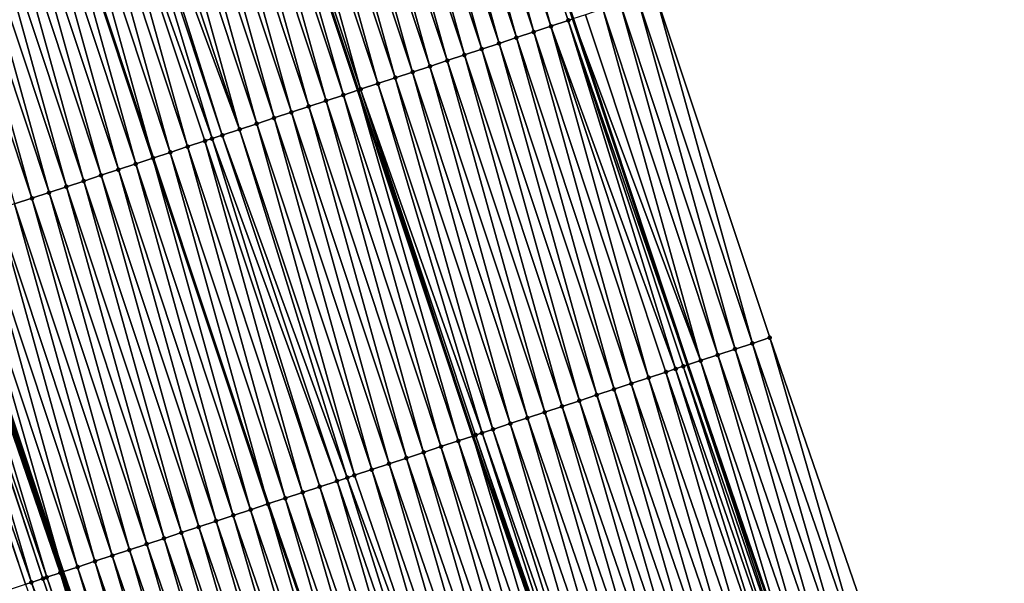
# Model space of a CAD drawing. Header units: feet. Extents: x 2010743 to 2022806, y 818705 to 837694.
# Tile 236 of 256: x 2011789 to 2011843, y 826442 to 826473. Entities that reach past the tile are written whole.
import ezdxf

# ---------------------------------------------------------------- set-up
doc = ezdxf.new("R2010")
doc.units = ezdxf.units.FT
doc.header["$MEASUREMENT"] = 0
for name, color, linetype, lineweight in [('EP_Travel Lane', 172, 'Continuous', 53), ('Road Shots', 141, 'Continuous', 100), ('STRIPING', 60, 'Continuous', 53)]:
    doc.layers.add(name, color=color, linetype=linetype, lineweight=lineweight)
doc.layers.add('I-77-MM17-21_NB-Surface-Border', color=7, linetype='Continuous')
doc.layers.add('I-77-MM17-21_NB-Surface-TIN', color=7, linetype='Continuous')

msp = doc.modelspace()

# ---------------------------------------------------------------- linework, layer by layer
at = {"layer": 'EP_Travel Lane'}
for points in [[(2011800.877, 826529.994, 312.9), (2011806.996, 826511.235, 313.133), (2011813.281, 826492.25, 313.391), (2011819.566, 826473.265, 313.646), (2011825.852, 826454.28, 313.889), (2011832.194, 826435.739, 314.116), (2011838.799, 826416.863, 314.396), (2011844.162, 826401.538, 314.592), (2011850.767, 826382.663, 314.88), (2011857.387, 826364.142, 315.112), (2011864.282, 826345.369, 315.372), (2011871.176, 826326.597, 315.65), (2011878.071, 826307.826, 315.958), (2011885.005, 826289.307, 316.143), (2011892.181, 826270.641, 316.401), (2011899.357, 826251.974, 316.637), (2011906.533, 826233.307, 316.883), (2011913.679, 826214.958, 317.135), (2011921.055, 826196.37, 317.396), (2011928.432, 826177.781, 317.636), (2011935.809, 826159.193, 317.888), (2011943.189, 826141.068, 318.107), (2011950.923, 826122.625, 318.318), (2011958.657, 826104.183, 318.559)], [(2011766.41, 826519.02, 314.294), (2011772.674, 826499.854, 314.526), (2011778.978, 826480.875, 314.778), (2011785.282, 826461.897, 315.061), (2011791.586, 826442.918, 315.32), (2011798.18, 826423.773, 315.574), (2011804.826, 826404.911, 315.802), (2011810.221, 826389.598, 315.995), (2011816.866, 826370.736, 316.245), (2011823.701, 826351.722, 316.524), (2011830.629, 826332.962, 316.798), (2011837.556, 826314.202, 317.079), (2011844.484, 826295.442, 317.341), (2011851.542, 826276.58, 317.592), (2011858.658, 826257.89, 317.847), (2011865.774, 826239.201, 318.109), (2011872.89, 826220.511, 318.365), (2011880.19, 826201.687, 318.609), (2011887.567, 826183.099, 318.85), (2011894.944, 826164.51, 319.088), (2011902.32, 826145.922, 319.332), (2011909.953, 826127.149, 319.59), (2011917.687, 826108.707, 319.818)]]:
    msp.add_polyline3d(points, dxfattribs=at)
at = {"layer": 'I-77-MM17-21_NB-Surface-Border', "color": 3, "linetype": 'Continuous', "lineweight": -3}
msp.add_polyline3d([(2011804.385, 826531.111, 312.78), (2011810.502, 826512.398, 313.002), (2011817.755, 826493.734, 313.232), (2011824.06, 826474.755, 313.477), (2011830.364, 826455.776, 313.746), (2011836.716, 826437.33, 313.952), (2011843.362, 826418.468, 314.19), (2011848.758, 826403.155, 314.425), (2011856.347, 826384.625, 314.633), (2011862.033, 826365.854, 314.911), (2011868.961, 826347.094, 315.131), (2011874.012, 826327.642, 315.499), (2011882.816, 826309.574, 315.655), (2011889.729, 826291.103, 315.846), (2011896.849, 826272.414, 316.034), (2011904.902, 826254.081, 316.263), (2011912.956, 826235.749, 316.529), (2011920.04, 826217.478, 316.814), (2011927.417, 826198.89, 317.094), (2011934.794, 826180.303, 317.371), (2011941.241, 826161.346, 317.631), (2011947.65, 826142.936, 317.876), (2011954.461, 826124.107, 318.137), (2011963.118, 826106.05, 318.326)], dxfattribs=at)
at = {"layer": 'I-77-MM17-21_NB-Surface-TIN', "color": 128, "linetype": 'Continuous', "lineweight": -3}
for points in [[(2011817.415, 826472.552, 313.736), (2011812.061, 826491.845, 313.432), (2011811.111, 826491.53, 313.469)], [(2011818.365, 826472.866, 313.695), (2011813.01, 826492.16, 313.394), (2011812.061, 826491.845, 313.432)], [(2011817.415, 826472.552, 313.736), (2011818.365, 826472.866, 313.695), (2011812.061, 826491.845, 313.432)], [(2011819.314, 826473.181, 313.65), (2011819.566, 826473.265, 313.646), (2011813.01, 826492.16, 313.394)], [(2011818.365, 826472.866, 313.695), (2011819.314, 826473.181, 313.65), (2011813.01, 826492.16, 313.394)], [(2011815.517, 826471.922, 313.812), (2011810.162, 826491.216, 313.507), (2011809.213, 826490.901, 313.545)], [(2011816.466, 826472.237, 313.776), (2011811.111, 826491.53, 313.469), (2011810.162, 826491.216, 313.507)], [(2011815.517, 826471.922, 313.812), (2011816.466, 826472.237, 313.776), (2011810.162, 826491.216, 313.507)], [(2011816.466, 826472.237, 313.776), (2011817.415, 826472.552, 313.736), (2011811.111, 826491.53, 313.469)], [(2011814.568, 826471.607, 313.85), (2011809.213, 826490.901, 313.545), (2011808.264, 826490.586, 313.581)], [(2011814.568, 826471.607, 313.85), (2011815.517, 826471.922, 313.812), (2011809.213, 826490.901, 313.545)], [(2011812.67, 826470.978, 313.927), (2011807.315, 826490.271, 313.618), (2011806.366, 826489.956, 313.652)], [(2011813.619, 826471.293, 313.887), (2011808.264, 826490.586, 313.581), (2011807.315, 826490.271, 313.618)], [(2011812.67, 826470.978, 313.927), (2011813.619, 826471.293, 313.887), (2011807.315, 826490.271, 313.618)], [(2011813.619, 826471.293, 313.887), (2011814.568, 826471.607, 313.85), (2011808.264, 826490.586, 313.581)], [(2011810.771, 826470.348, 314.009), (2011805.416, 826489.642, 313.691), (2011804.467, 826489.327, 313.734)], [(2011811.72, 826470.663, 313.97), (2011806.366, 826489.956, 313.652), (2011805.416, 826489.642, 313.691)], [(2011810.771, 826470.348, 314.009), (2011811.72, 826470.663, 313.97), (2011805.416, 826489.642, 313.691)], [(2011811.72, 826470.663, 313.97), (2011812.67, 826470.978, 313.927), (2011806.366, 826489.956, 313.652)], [(2011808.873, 826469.719, 314.097), (2011803.518, 826489.012, 313.776), (2011802.569, 826488.698, 313.821)], [(2011809.822, 826470.034, 314.049), (2011804.467, 826489.327, 313.734), (2011803.518, 826489.012, 313.776)], [(2011808.873, 826469.719, 314.097), (2011809.822, 826470.034, 314.049), (2011803.518, 826489.012, 313.776)], [(2011809.822, 826470.034, 314.049), (2011810.771, 826470.348, 314.009), (2011804.467, 826489.327, 313.734)], [(2011807.924, 826469.404, 314.122), (2011802.569, 826488.698, 313.821), (2011801.62, 826488.383, 313.842)], [(2011807.924, 826469.404, 314.122), (2011808.873, 826469.719, 314.097), (2011802.569, 826488.698, 313.821)], [(2011806.025, 826468.775, 314.197), (2011800.67, 826488.068, 313.882), (2011799.721, 826487.753, 313.925)], [(2011806.975, 826469.089, 314.158), (2011801.47, 826488.333, 313.849), (2011800.67, 826488.068, 313.882)], [(2011806.025, 826468.775, 314.197), (2011806.975, 826469.089, 314.158), (2011800.67, 826488.068, 313.882)], [(2011801.62, 826488.383, 313.842), (2011801.47, 826488.333, 313.849), (2011807.774, 826469.355, 314.127)], [(2011806.975, 826469.089, 314.158), (2011807.774, 826469.355, 314.127), (2011801.47, 826488.333, 313.849)], [(2011807.924, 826469.404, 314.122), (2011801.62, 826488.383, 313.842), (2011807.774, 826469.355, 314.127)], [(2011804.127, 826468.145, 314.268), (2011798.772, 826487.438, 313.961), (2011797.823, 826487.124, 313.998)], [(2011805.076, 826468.46, 314.23), (2011799.721, 826487.753, 313.925), (2011798.772, 826487.438, 313.961)], [(2011804.127, 826468.145, 314.268), (2011805.076, 826468.46, 314.23), (2011798.772, 826487.438, 313.961)], [(2011805.076, 826468.46, 314.23), (2011806.025, 826468.775, 314.197), (2011799.721, 826487.753, 313.925)], [(2011803.178, 826467.83, 314.309), (2011797.823, 826487.124, 313.998), (2011796.874, 826486.809, 314.036)], [(2011803.178, 826467.83, 314.309), (2011804.127, 826468.145, 314.268), (2011797.823, 826487.124, 313.998)], [(2011801.279, 826467.201, 314.386), (2011795.925, 826486.494, 314.076), (2011794.975, 826486.179, 314.111)], [(2011802.229, 826467.516, 314.349), (2011796.874, 826486.809, 314.036), (2011795.925, 826486.494, 314.076)], [(2011801.279, 826467.201, 314.386), (2011802.229, 826467.516, 314.349), (2011795.925, 826486.494, 314.076)], [(2011802.229, 826467.516, 314.349), (2011803.178, 826467.83, 314.309), (2011796.874, 826486.809, 314.036)], [(2011799.779, 826466.703, 314.443), (2011794.026, 826485.865, 314.146), (2011793.077, 826485.55, 314.191)], [(2011800.33, 826466.886, 314.421), (2011794.335, 826485.967, 314.133), (2011794.026, 826485.865, 314.146)], [(2011799.779, 826466.703, 314.443), (2011800.33, 826466.886, 314.421), (2011794.026, 826485.865, 314.146)], [(2011801.279, 826467.201, 314.386), (2011794.975, 826486.179, 314.111), (2011794.335, 826485.967, 314.133)], [(2011800.33, 826466.886, 314.421), (2011801.279, 826467.201, 314.386), (2011794.335, 826485.967, 314.133)], [(2011797.483, 826465.942, 314.555), (2011792.128, 826485.235, 314.233), (2011791.179, 826484.921, 314.282)], [(2011798.432, 826466.257, 314.505), (2011793.077, 826485.55, 314.191), (2011792.128, 826485.235, 314.233)], [(2011797.483, 826465.942, 314.555), (2011798.432, 826466.257, 314.505), (2011792.128, 826485.235, 314.233)], [(2011798.432, 826466.257, 314.505), (2011799.381, 826466.571, 314.46), (2011793.077, 826485.55, 314.191)], [(2011799.381, 826466.571, 314.46), (2011799.779, 826466.703, 314.443), (2011793.077, 826485.55, 314.191)], [(2011791.179, 826484.921, 314.282), (2011790.23, 826484.606, 314.319), (2011796.534, 826465.627, 314.591)], [(2011797.483, 826465.942, 314.555), (2011791.179, 826484.921, 314.282), (2011796.534, 826465.627, 314.591)], [(2011794.635, 826464.998, 314.67), (2011789.28, 826484.291, 314.359), (2011788.331, 826483.976, 314.398)], [(2011795.584, 826465.313, 314.634), (2011790.23, 826484.606, 314.319), (2011789.28, 826484.291, 314.359)], [(2011794.635, 826464.998, 314.67), (2011795.584, 826465.313, 314.634), (2011789.28, 826484.291, 314.359)], [(2011795.584, 826465.313, 314.634), (2011796.534, 826465.627, 314.591), (2011790.23, 826484.606, 314.319)], [(2011792.737, 826464.369, 314.757), (2011787.382, 826483.662, 314.438), (2011786.433, 826483.347, 314.479)], [(2011793.686, 826464.683, 314.713), (2011788.331, 826483.976, 314.398), (2011787.382, 826483.662, 314.438)], [(2011792.737, 826464.369, 314.757), (2011793.686, 826464.683, 314.713), (2011787.382, 826483.662, 314.438)], [(2011793.686, 826464.683, 314.713), (2011794.635, 826464.998, 314.67), (2011788.331, 826483.976, 314.398)], [(2011791.788, 826464.054, 314.796), (2011786.433, 826483.347, 314.479), (2011785.484, 826483.032, 314.52)], [(2011791.788, 826464.054, 314.796), (2011792.737, 826464.369, 314.757), (2011786.433, 826483.347, 314.479)], [(2011789.889, 826463.424, 314.871), (2011784.534, 826482.718, 314.559), (2011783.585, 826482.403, 314.596)], [(2011790.838, 826463.739, 314.834), (2011785.484, 826483.032, 314.52), (2011784.534, 826482.718, 314.559)], [(2011789.889, 826463.424, 314.871), (2011790.838, 826463.739, 314.834), (2011784.534, 826482.718, 314.559)], [(2011790.838, 826463.739, 314.834), (2011791.788, 826464.054, 314.796), (2011785.484, 826483.032, 314.52)], [(2011788.94, 826463.11, 314.909), (2011789.889, 826463.424, 314.871), (2011783.585, 826482.403, 314.596)], [(2011828.465, 826455.147, 313.823), (2011823.11, 826474.44, 313.512), (2011822.161, 826474.126, 313.554)], [(2011829.415, 826455.462, 313.783), (2011824.06, 826474.755, 313.477), (2011823.11, 826474.44, 313.512)], [(2011828.465, 826455.147, 313.823), (2011829.415, 826455.462, 313.783), (2011823.11, 826474.44, 313.512)], [(2011829.415, 826455.462, 313.783), (2011830.364, 826455.776, 313.746), (2011824.06, 826474.755, 313.477)], [(2011827.516, 826454.832, 313.861), (2011822.161, 826474.126, 313.554), (2011821.212, 826473.811, 313.601)], [(2011827.516, 826454.832, 313.861), (2011828.465, 826455.147, 313.823), (2011822.161, 826474.126, 313.554)], [(2011826.567, 826454.517, 313.88), (2011820.263, 826473.496, 313.635), (2011819.566, 826473.265, 313.646)], [(2011826.567, 826454.517, 313.88), (2011821.212, 826473.811, 313.601), (2011820.263, 826473.496, 313.635)], [(2011826.567, 826454.517, 313.88), (2011827.516, 826454.832, 313.861), (2011821.212, 826473.811, 313.601)], [(2011823.72, 826453.573, 313.985), (2011818.365, 826472.866, 313.695), (2011817.415, 826472.552, 313.736)], [(2011825.198, 826454.063, 313.916), (2011819.314, 826473.181, 313.65), (2011818.365, 826472.866, 313.695)], [(2011823.72, 826453.573, 313.985), (2011824.669, 826453.888, 313.946), (2011818.365, 826472.866, 313.695)], [(2011824.669, 826453.888, 313.946), (2011825.198, 826454.063, 313.916), (2011818.365, 826472.866, 313.695)], [(2011819.314, 826473.181, 313.65), (2011825.852, 826454.28, 313.889), (2011819.566, 826473.265, 313.646)], [(2011825.618, 826454.202, 313.892), (2011825.852, 826454.28, 313.889), (2011819.314, 826473.181, 313.65)], [(2011825.198, 826454.063, 313.916), (2011825.618, 826454.202, 313.892), (2011819.314, 826473.181, 313.65)], [(2011826.567, 826454.517, 313.88), (2011819.566, 826473.265, 313.646), (2011825.852, 826454.28, 313.889)], [(2011822.77, 826453.258, 314.026), (2011817.415, 826472.552, 313.736), (2011816.466, 826472.237, 313.776)], [(2011822.77, 826453.258, 314.026), (2011823.72, 826453.573, 313.985), (2011817.415, 826472.552, 313.736)], [(2011820.872, 826452.629, 314.106), (2011815.517, 826471.922, 313.812), (2011814.568, 826471.607, 313.85)], [(2011821.821, 826452.943, 314.069), (2011816.466, 826472.237, 313.776), (2011815.517, 826471.922, 313.812)], [(2011820.872, 826452.629, 314.106), (2011821.821, 826452.943, 314.069), (2011815.517, 826471.922, 313.812)], [(2011821.821, 826452.943, 314.069), (2011822.77, 826453.258, 314.026), (2011816.466, 826472.237, 313.776)], [(2011818.974, 826451.999, 314.178), (2011813.619, 826471.293, 313.887), (2011812.67, 826470.978, 313.927)], [(2011819.923, 826452.314, 314.143), (2011814.568, 826471.607, 313.85), (2011813.619, 826471.293, 313.887)], [(2011818.974, 826451.999, 314.178), (2011819.923, 826452.314, 314.143), (2011813.619, 826471.293, 313.887)], [(2011819.923, 826452.314, 314.143), (2011820.872, 826452.629, 314.106), (2011814.568, 826471.607, 313.85)], [(2011817.075, 826451.37, 314.255), (2011811.72, 826470.663, 313.97), (2011810.771, 826470.348, 314.009)], [(2011818.025, 826451.684, 314.216), (2011812.67, 826470.978, 313.927), (2011811.72, 826470.663, 313.97)], [(2011817.075, 826451.37, 314.255), (2011818.025, 826451.684, 314.216), (2011811.72, 826470.663, 313.97)], [(2011818.025, 826451.684, 314.216), (2011818.974, 826451.999, 314.178), (2011812.67, 826470.978, 313.927)], [(2011816.126, 826451.055, 314.299), (2011810.771, 826470.348, 314.009), (2011809.822, 826470.034, 314.049)], [(2011816.126, 826451.055, 314.299), (2011817.075, 826451.37, 314.255), (2011810.771, 826470.348, 314.009)], [(2011814.587, 826450.545, 314.376), (2011808.873, 826469.719, 314.097), (2011807.924, 826469.404, 314.122)], [(2011815.177, 826450.74, 314.352), (2011809.822, 826470.034, 314.049), (2011808.873, 826469.719, 314.097)], [(2011814.587, 826450.545, 314.376), (2011815.177, 826450.74, 314.352), (2011808.873, 826469.719, 314.097)], [(2011815.177, 826450.74, 314.352), (2011816.126, 826451.055, 314.299), (2011809.822, 826470.034, 314.049)], [(2011812.33, 826449.796, 314.445), (2011806.975, 826469.089, 314.158), (2011806.025, 826468.775, 314.197)], [(2011813.279, 826450.111, 314.413), (2011807.774, 826469.355, 314.127), (2011806.975, 826469.089, 314.158)], [(2011812.33, 826449.796, 314.445), (2011813.279, 826450.111, 314.413), (2011806.975, 826469.089, 314.158)], [(2011807.924, 826469.404, 314.122), (2011807.774, 826469.355, 314.127), (2011814.079, 826450.376, 314.377)], [(2011813.279, 826450.111, 314.413), (2011814.079, 826450.376, 314.377), (2011807.774, 826469.355, 314.127)], [(2011814.228, 826450.425, 314.37), (2011807.924, 826469.404, 314.122), (2011814.079, 826450.376, 314.377)], [(2011814.228, 826450.425, 314.37), (2011814.587, 826450.545, 314.376), (2011807.924, 826469.404, 314.122)], [(2011811.38, 826449.481, 314.484), (2011806.025, 826468.775, 314.197), (2011805.076, 826468.46, 314.23)], [(2011811.38, 826449.481, 314.484), (2011812.33, 826449.796, 314.445), (2011806.025, 826468.775, 314.197)], [(2011809.482, 826448.852, 314.567), (2011804.127, 826468.145, 314.268), (2011803.178, 826467.83, 314.309)], [(2011810.431, 826449.166, 314.524), (2011805.076, 826468.46, 314.23), (2011804.127, 826468.145, 314.268)], [(2011809.482, 826448.852, 314.567), (2011810.431, 826449.166, 314.524), (2011804.127, 826468.145, 314.268)], [(2011810.431, 826449.166, 314.524), (2011811.38, 826449.481, 314.484), (2011805.076, 826468.46, 314.23)], [(2011807.584, 826448.222, 314.638), (2011802.229, 826467.516, 314.349), (2011801.279, 826467.201, 314.386)], [(2011808.533, 826448.537, 314.606), (2011803.178, 826467.83, 314.309), (2011802.229, 826467.516, 314.349)], [(2011807.584, 826448.222, 314.638), (2011808.533, 826448.537, 314.606), (2011802.229, 826467.516, 314.349)], [(2011808.533, 826448.537, 314.606), (2011809.482, 826448.852, 314.567), (2011803.178, 826467.83, 314.309)], [(2011806.634, 826447.907, 314.678), (2011800.33, 826466.886, 314.421), (2011799.779, 826466.703, 314.443)], [(2011807.187, 826448.091, 314.654), (2011801.279, 826467.201, 314.386), (2011800.33, 826466.886, 314.421)], [(2011806.634, 826447.907, 314.678), (2011807.187, 826448.091, 314.654), (2011800.33, 826466.886, 314.421)], [(2011807.187, 826448.091, 314.654), (2011807.584, 826448.222, 314.638), (2011801.279, 826467.201, 314.386)], [(2011804.736, 826447.278, 314.763), (2011799.381, 826466.571, 314.46), (2011798.432, 826466.257, 314.505)], [(2011805.685, 826447.593, 314.719), (2011799.779, 826466.703, 314.443), (2011799.381, 826466.571, 314.46)], [(2011804.736, 826447.278, 314.763), (2011805.685, 826447.593, 314.719), (2011799.381, 826466.571, 314.46)], [(2011805.685, 826447.593, 314.719), (2011806.634, 826447.907, 314.678), (2011799.779, 826466.703, 314.443)], [(2011797.483, 826465.942, 314.555), (2011796.534, 826465.627, 314.591), (2011802.838, 826446.649, 314.847)], [(2011803.787, 826446.963, 314.815), (2011798.432, 826466.257, 314.505), (2011797.483, 826465.942, 314.555)], [(2011803.787, 826446.963, 314.815), (2011797.483, 826465.942, 314.555), (2011802.838, 826446.649, 314.847)], [(2011803.787, 826446.963, 314.815), (2011804.736, 826447.278, 314.763), (2011798.432, 826466.257, 314.505)], [(2011800.939, 826446.019, 314.932), (2011795.584, 826465.313, 314.634), (2011794.635, 826464.998, 314.67)], [(2011801.888, 826446.334, 314.892), (2011796.534, 826465.627, 314.591), (2011795.584, 826465.313, 314.634)], [(2011800.939, 826446.019, 314.932), (2011801.888, 826446.334, 314.892), (2011795.584, 826465.313, 314.634)], [(2011801.888, 826446.334, 314.892), (2011802.838, 826446.649, 314.847), (2011796.534, 826465.627, 314.591)], [(2011799.041, 826445.39, 315.017), (2011793.686, 826464.683, 314.713), (2011792.737, 826464.369, 314.757)], [(2011799.99, 826445.705, 314.974), (2011794.635, 826464.998, 314.67), (2011793.686, 826464.683, 314.713)], [(2011799.041, 826445.39, 315.017), (2011799.99, 826445.705, 314.974), (2011793.686, 826464.683, 314.713)], [(2011799.99, 826445.705, 314.974), (2011800.939, 826446.019, 314.932), (2011794.635, 826464.998, 314.67)], [(2011798.092, 826445.075, 315.057), (2011792.737, 826464.369, 314.757), (2011791.788, 826464.054, 314.796)], [(2011798.092, 826445.075, 315.057), (2011799.041, 826445.39, 315.017), (2011792.737, 826464.369, 314.757)], [(2011796.193, 826444.446, 315.136), (2011790.838, 826463.739, 314.834), (2011789.889, 826463.424, 314.871)], [(2011797.143, 826444.76, 315.097), (2011791.788, 826464.054, 314.796), (2011790.838, 826463.739, 314.834)], [(2011796.193, 826444.446, 315.136), (2011797.143, 826444.76, 315.097), (2011790.838, 826463.739, 314.834)], [(2011797.143, 826444.76, 315.097), (2011798.092, 826445.075, 315.057), (2011791.788, 826464.054, 314.796)], [(2011794.295, 826443.816, 315.217), (2011788.94, 826463.11, 314.909), (2011787.991, 826462.795, 314.952)], [(2011795.244, 826444.131, 315.175), (2011789.889, 826463.424, 314.871), (2011788.94, 826463.11, 314.909)], [(2011794.295, 826443.816, 315.217), (2011795.244, 826444.131, 315.175), (2011788.94, 826463.11, 314.909)], [(2011795.244, 826444.131, 315.175), (2011796.193, 826444.446, 315.136), (2011789.889, 826463.424, 314.871)], [(2011793.346, 826443.501, 315.257), (2011787.991, 826462.795, 314.952), (2011787.042, 826462.48, 314.995)], [(2011793.346, 826443.501, 315.257), (2011794.295, 826443.816, 315.217), (2011787.991, 826462.795, 314.952)], [(2011786.093, 826462.165, 315.036), (2011785.282, 826461.897, 315.061), (2011791.586, 826442.918, 315.32)], [(2011792.397, 826443.187, 315.292), (2011787.042, 826462.48, 314.995), (2011786.093, 826462.165, 315.036)], [(2011792.397, 826443.187, 315.292), (2011786.093, 826462.165, 315.036), (2011791.586, 826442.918, 315.32)], [(2011792.397, 826443.187, 315.292), (2011793.346, 826443.501, 315.257), (2011787.042, 826462.48, 314.995)], [(2011789.862, 826442.346, 315.4), (2011784.194, 826461.536, 315.117), (2011783.245, 826461.221, 315.142)], [(2011790.498, 826442.557, 315.376), (2011784.263, 826461.559, 315.117), (2011784.194, 826461.536, 315.117)], [(2011789.862, 826442.346, 315.4), (2011790.498, 826442.557, 315.376), (2011784.194, 826461.536, 315.117)], [(2011790.708, 826442.627, 315.374), (2011784.945, 826461.785, 315.078), (2011784.263, 826461.559, 315.117)], [(2011790.498, 826442.557, 315.376), (2011790.708, 826442.627, 315.374), (2011784.263, 826461.559, 315.117)], [(2011791.447, 826442.872, 315.328), (2011785.143, 826461.851, 315.065), (2011784.945, 826461.785, 315.078)], [(2011790.708, 826442.627, 315.374), (2011791.447, 826442.872, 315.328), (2011784.945, 826461.785, 315.078)], [(2011791.497, 826442.888, 315.323), (2011785.282, 826461.897, 315.061), (2011785.143, 826461.851, 315.065)], [(2011791.447, 826442.872, 315.328), (2011791.497, 826442.888, 315.323), (2011785.143, 826461.851, 315.065)], [(2011791.497, 826442.888, 315.323), (2011791.586, 826442.918, 315.32), (2011785.282, 826461.897, 315.061)], [(2011789.549, 826442.243, 315.423), (2011783.245, 826461.221, 315.142), (2011783.162, 826461.194, 315.147)], [(2011788.6, 826441.928, 315.485), (2011789.549, 826442.243, 315.423), (2011783.162, 826461.194, 315.147)], [(2011789.549, 826442.243, 315.423), (2011789.862, 826442.346, 315.4), (2011783.245, 826461.221, 315.142)], [(2011835.773, 826436.998, 313.992), (2011830.364, 826455.776, 313.746), (2011829.415, 826455.462, 313.783)], [(2011835.773, 826436.998, 313.992), (2011836.716, 826437.33, 313.952), (2011830.364, 826455.776, 313.746)], [(2011833.886, 826436.335, 314.075), (2011828.465, 826455.147, 313.823), (2011827.516, 826454.832, 313.861)], [(2011834.829, 826436.666, 314.038), (2011829.415, 826455.462, 313.783), (2011828.465, 826455.147, 313.823)], [(2011833.886, 826436.335, 314.075), (2011834.829, 826436.666, 314.038), (2011828.465, 826455.147, 313.823)], [(2011834.829, 826436.666, 314.038), (2011835.773, 826436.998, 313.992), (2011829.415, 826455.462, 313.783)], [(2011826.567, 826454.517, 313.88), (2011825.852, 826454.28, 313.889), (2011832.194, 826435.739, 314.116)], [(2011832.943, 826436.003, 314.101), (2011827.516, 826454.832, 313.861), (2011826.567, 826454.517, 313.88)], [(2011832.943, 826436.003, 314.101), (2011826.567, 826454.517, 313.88), (2011832.194, 826435.739, 314.116)], [(2011832.943, 826436.003, 314.101), (2011833.886, 826436.335, 314.075), (2011827.516, 826454.832, 313.861)], [(2011830.113, 826435.007, 314.225), (2011824.669, 826453.888, 313.946), (2011823.72, 826453.573, 313.985)], [(2011831.056, 826435.339, 314.184), (2011825.198, 826454.063, 313.916), (2011824.669, 826453.888, 313.946)], [(2011830.113, 826435.007, 314.225), (2011831.056, 826435.339, 314.184), (2011824.669, 826453.888, 313.946)], [(2011831.63, 826435.54, 314.144), (2011825.618, 826454.202, 313.892), (2011825.198, 826454.063, 313.916)], [(2011831.056, 826435.339, 314.184), (2011831.63, 826435.54, 314.144), (2011825.198, 826454.063, 313.916)], [(2011831.999, 826435.67, 314.12), (2011825.852, 826454.28, 313.889), (2011825.618, 826454.202, 313.892)], [(2011831.63, 826435.54, 314.144), (2011831.999, 826435.67, 314.12), (2011825.618, 826454.202, 313.892)], [(2011831.999, 826435.67, 314.12), (2011832.194, 826435.739, 314.116), (2011825.852, 826454.28, 313.889)], [(2011829.169, 826434.675, 314.273), (2011823.72, 826453.573, 313.985), (2011822.77, 826453.258, 314.026)], [(2011829.169, 826434.675, 314.273), (2011830.113, 826435.007, 314.225), (2011823.72, 826453.573, 313.985)], [(2011827.283, 826434.012, 314.353), (2011821.821, 826452.943, 314.069), (2011820.872, 826452.629, 314.106)], [(2011828.226, 826434.343, 314.315), (2011822.77, 826453.258, 314.026), (2011821.821, 826452.943, 314.069)], [(2011827.283, 826434.012, 314.353), (2011828.226, 826434.343, 314.315), (2011821.821, 826452.943, 314.069)], [(2011828.226, 826434.343, 314.315), (2011829.169, 826434.675, 314.273), (2011822.77, 826453.258, 314.026)], [(2011825.396, 826433.348, 314.428), (2011819.923, 826452.314, 314.143), (2011818.974, 826451.999, 314.178)], [(2011826.339, 826433.68, 314.39), (2011820.872, 826452.629, 314.106), (2011819.923, 826452.314, 314.143)], [(2011825.396, 826433.348, 314.428), (2011826.339, 826433.68, 314.39), (2011819.923, 826452.314, 314.143)], [(2011826.339, 826433.68, 314.39), (2011827.283, 826434.012, 314.353), (2011820.872, 826452.629, 314.106)], [(2011824.453, 826433.016, 314.47), (2011818.974, 826451.999, 314.178), (2011818.025, 826451.684, 314.216)], [(2011824.453, 826433.016, 314.47), (2011825.396, 826433.348, 314.428), (2011818.974, 826451.999, 314.178)], [(2011822.566, 826432.352, 314.548), (2011817.075, 826451.37, 314.255), (2011816.126, 826451.055, 314.299)], [(2011823.509, 826432.684, 314.508), (2011818.025, 826451.684, 314.216), (2011817.075, 826451.37, 314.255)], [(2011822.566, 826432.352, 314.548), (2011823.509, 826432.684, 314.508), (2011817.075, 826451.37, 314.255)], [(2011823.509, 826432.684, 314.508), (2011824.453, 826433.016, 314.47), (2011818.025, 826451.684, 314.216)], [(2011821.124, 826431.845, 314.611), (2011815.177, 826450.74, 314.352), (2011814.587, 826450.545, 314.376)], [(2011821.623, 826432.02, 314.596), (2011816.126, 826451.055, 314.299), (2011815.177, 826450.74, 314.352)], [(2011821.124, 826431.845, 314.611), (2011821.623, 826432.02, 314.596), (2011815.177, 826450.74, 314.352)], [(2011821.623, 826432.02, 314.596), (2011822.566, 826432.352, 314.548), (2011816.126, 826451.055, 314.299)], [(2011818.793, 826431.025, 314.701), (2011813.279, 826450.111, 314.413), (2011812.33, 826449.796, 314.445)], [(2011819.736, 826431.357, 314.661), (2011814.079, 826450.376, 314.377), (2011813.279, 826450.111, 314.413)], [(2011818.793, 826431.025, 314.701), (2011819.736, 826431.357, 314.661), (2011813.279, 826450.111, 314.413)], [(2011814.228, 826450.425, 314.37), (2011814.079, 826450.376, 314.377), (2011820.528, 826431.635, 314.619)], [(2011819.736, 826431.357, 314.661), (2011820.528, 826431.635, 314.619), (2011814.079, 826450.376, 314.377)], [(2011820.679, 826431.688, 314.611), (2011814.587, 826450.545, 314.376), (2011814.228, 826450.425, 314.37)], [(2011820.679, 826431.688, 314.611), (2011814.228, 826450.425, 314.37), (2011820.528, 826431.635, 314.619)], [(2011820.679, 826431.688, 314.611), (2011821.124, 826431.845, 314.611), (2011814.587, 826450.545, 314.376)], [(2011817.849, 826430.693, 314.738), (2011812.33, 826449.796, 314.445), (2011811.38, 826449.481, 314.484)], [(2011817.849, 826430.693, 314.738), (2011818.793, 826431.025, 314.701), (2011812.33, 826449.796, 314.445)], [(2011815.963, 826430.029, 314.817), (2011810.431, 826449.166, 314.524), (2011809.482, 826448.852, 314.567)], [(2011816.906, 826430.361, 314.777), (2011811.38, 826449.481, 314.484), (2011810.431, 826449.166, 314.524)], [(2011815.963, 826430.029, 314.817), (2011816.906, 826430.361, 314.777), (2011810.431, 826449.166, 314.524)], [(2011816.906, 826430.361, 314.777), (2011817.849, 826430.693, 314.738), (2011811.38, 826449.481, 314.484)], [(2011814.076, 826429.365, 314.892), (2011808.533, 826448.537, 314.606), (2011807.584, 826448.222, 314.638)], [(2011815.019, 826429.697, 314.86), (2011809.482, 826448.852, 314.567), (2011808.533, 826448.537, 314.606)], [(2011814.076, 826429.365, 314.892), (2011815.019, 826429.697, 314.86), (2011808.533, 826448.537, 314.606)], [(2011815.019, 826429.697, 314.86), (2011815.963, 826430.029, 314.817), (2011809.482, 826448.852, 314.567)], [(2011813.133, 826429.033, 314.931), (2011807.187, 826448.091, 314.654), (2011806.634, 826447.907, 314.678)], [(2011814.076, 826429.365, 314.892), (2011807.584, 826448.222, 314.638), (2011807.187, 826448.091, 314.654)], [(2011813.133, 826429.033, 314.931), (2011814.076, 826429.365, 314.892), (2011807.187, 826448.091, 314.654)], [(2011811.246, 826428.37, 315.014), (2011805.685, 826447.593, 314.719), (2011804.736, 826447.278, 314.763)], [(2011812.189, 826428.702, 314.972), (2011806.634, 826447.907, 314.678), (2011805.685, 826447.593, 314.719)], [(2011811.246, 826428.37, 315.014), (2011812.189, 826428.702, 314.972), (2011805.685, 826447.593, 314.719)], [(2011812.189, 826428.702, 314.972), (2011813.133, 826429.033, 314.931), (2011806.634, 826447.907, 314.678)], [(2011803.787, 826446.963, 314.815), (2011802.838, 826446.649, 314.847), (2011809.36, 826427.706, 315.097)], [(2011810.303, 826428.038, 315.067), (2011804.736, 826447.278, 314.763), (2011803.787, 826446.963, 314.815)], [(2011810.303, 826428.038, 315.067), (2011803.787, 826446.963, 314.815), (2011809.36, 826427.706, 315.097)], [(2011810.303, 826428.038, 315.067), (2011811.246, 826428.37, 315.014), (2011804.736, 826447.278, 314.763)], [(2011807.473, 826427.042, 315.181), (2011801.888, 826446.334, 314.892), (2011800.939, 826446.019, 314.932)], [(2011808.416, 826427.374, 315.145), (2011802.838, 826446.649, 314.847), (2011801.888, 826446.334, 314.892)], [(2011807.473, 826427.042, 315.181), (2011808.416, 826427.374, 315.145), (2011801.888, 826446.334, 314.892)], [(2011808.416, 826427.374, 315.145), (2011809.36, 826427.706, 315.097), (2011802.838, 826446.649, 314.847)], [(2011806.529, 826426.711, 315.223), (2011800.939, 826446.019, 314.932), (2011799.99, 826445.705, 314.974)], [(2011806.529, 826426.711, 315.223), (2011807.473, 826427.042, 315.181), (2011800.939, 826446.019, 314.932)], [(2011804.643, 826426.047, 315.307), (2011799.041, 826445.39, 315.017), (2011798.092, 826445.075, 315.057)], [(2011805.586, 826426.379, 315.266), (2011799.99, 826445.705, 314.974), (2011799.041, 826445.39, 315.017)], [(2011804.643, 826426.047, 315.307), (2011805.586, 826426.379, 315.266), (2011799.041, 826445.39, 315.017)], [(2011805.586, 826426.379, 315.266), (2011806.529, 826426.711, 315.223), (2011799.99, 826445.705, 314.974)], [(2011802.756, 826425.383, 315.381), (2011797.143, 826444.76, 315.097), (2011796.193, 826444.446, 315.136)], [(2011803.699, 826425.715, 315.345), (2011798.092, 826445.075, 315.057), (2011797.143, 826444.76, 315.097)], [(2011802.756, 826425.383, 315.381), (2011803.699, 826425.715, 315.345), (2011797.143, 826444.76, 315.097)], [(2011803.699, 826425.715, 315.345), (2011804.643, 826426.047, 315.307), (2011798.092, 826445.075, 315.057)], [(2011801.813, 826425.051, 315.421), (2011796.193, 826444.446, 315.136), (2011795.244, 826444.131, 315.175)], [(2011801.813, 826425.051, 315.421), (2011802.756, 826425.383, 315.381), (2011796.193, 826444.446, 315.136)], [(2011799.926, 826424.388, 315.503), (2011794.295, 826443.816, 315.217), (2011793.346, 826443.501, 315.257)], [(2011800.869, 826424.719, 315.461), (2011795.244, 826444.131, 315.175), (2011794.295, 826443.816, 315.217)], [(2011799.926, 826424.388, 315.503), (2011800.869, 826424.719, 315.461), (2011794.295, 826443.816, 315.217)], [(2011800.869, 826424.719, 315.461), (2011801.813, 826425.051, 315.421), (2011795.244, 826444.131, 315.175)], [(2011798.216, 826423.786, 315.572), (2011792.397, 826443.187, 315.292), (2011791.586, 826442.918, 315.32)], [(2011798.983, 826424.056, 315.545), (2011793.346, 826443.501, 315.257), (2011792.397, 826443.187, 315.292)], [(2011798.216, 826423.786, 315.572), (2011798.983, 826424.056, 315.545), (2011792.397, 826443.187, 315.292)], [(2011798.983, 826424.056, 315.545), (2011799.926, 826424.388, 315.503), (2011793.346, 826443.501, 315.257)], [(2011797.096, 826423.392, 315.632), (2011790.498, 826442.557, 315.376), (2011789.862, 826442.346, 315.4)], [(2011797.096, 826423.392, 315.632), (2011790.708, 826442.627, 315.374), (2011790.498, 826442.557, 315.376)], [(2011797.313, 826423.469, 315.632), (2011791.447, 826442.872, 315.328), (2011790.708, 826442.627, 315.374)], [(2011797.096, 826423.392, 315.632), (2011797.313, 826423.469, 315.632), (2011790.708, 826442.627, 315.374)], [(2011798.033, 826423.722, 315.584), (2011791.497, 826442.888, 315.323), (2011791.447, 826442.872, 315.328)], [(2011797.313, 826423.469, 315.632), (2011798.033, 826423.722, 315.584), (2011791.447, 826442.872, 315.328)], [(2011798.039, 826423.724, 315.584), (2011791.586, 826442.918, 315.32), (2011791.497, 826442.888, 315.323)], [(2011798.033, 826423.722, 315.584), (2011798.039, 826423.724, 315.584), (2011791.497, 826442.888, 315.323)], [(2011798.216, 826423.786, 315.572), (2011791.586, 826442.918, 315.32), (2011798.18, 826423.773, 315.574)], [(2011798.039, 826423.724, 315.584), (2011798.18, 826423.773, 315.574), (2011791.586, 826442.918, 315.32)], [(2011796.242, 826423.092, 315.669), (2011789.862, 826442.346, 315.4), (2011789.549, 826442.243, 315.423)], [(2011796.242, 826423.092, 315.669), (2011797.096, 826423.392, 315.632), (2011789.862, 826442.346, 315.4)]]:
    msp.add_3dface(points, dxfattribs=at)
at = {"layer": 'Road Shots', "lineweight": 100}
for p in [(2011818.365, 826472.866, 313.695), (2011819.314, 826473.181, 313.65), (2011817.415, 826472.552, 313.736), (2011815.517, 826471.922, 313.812), (2011816.466, 826472.237, 313.776), (2011813.619, 826471.293, 313.887), (2011814.568, 826471.607, 313.85), (2011811.72, 826470.663, 313.97), (2011812.67, 826470.978, 313.927), (2011810.771, 826470.348, 314.009), (2011808.873, 826469.719, 314.097), (2011809.822, 826470.034, 314.049), (2011806.975, 826469.089, 314.158), (2011807.924, 826469.404, 314.122), (2011806.025, 826468.775, 314.197), (2011804.127, 826468.145, 314.268), (2011805.076, 826468.46, 314.23), (2011802.229, 826467.516, 314.349), (2011803.178, 826467.83, 314.309), (2011800.33, 826466.886, 314.421), (2011801.279, 826467.201, 314.386), (2011799.381, 826466.571, 314.46), (2011799.779, 826466.703, 314.443), (2011797.483, 826465.942, 314.555), (2011798.432, 826466.257, 314.505), (2011795.584, 826465.313, 314.634), (2011796.534, 826465.627, 314.591), (2011793.686, 826464.683, 314.713), (2011794.635, 826464.998, 314.67), (2011792.737, 826464.369, 314.757), (2011790.838, 826463.739, 314.834), (2011791.788, 826464.054, 314.796), (2011789.889, 826463.424, 314.871), (2011830.364, 826455.776, 313.746), (2011828.465, 826455.147, 313.823), (2011829.415, 826455.462, 313.783), (2011826.567, 826454.517, 313.88), (2011827.516, 826454.832, 313.861), (2011824.669, 826453.888, 313.946), (2011825.198, 826454.063, 313.916), (2011825.618, 826454.202, 313.892), (2011823.72, 826453.573, 313.985), (2011821.821, 826452.943, 314.069), (2011822.77, 826453.258, 314.026), (2011819.923, 826452.314, 314.143), (2011820.872, 826452.629, 314.106), (2011818.974, 826451.999, 314.178), (2011817.075, 826451.37, 314.255), (2011818.025, 826451.684, 314.216), (2011815.177, 826450.74, 314.352), (2011816.126, 826451.055, 314.299), (2011813.279, 826450.111, 314.413), (2011814.228, 826450.425, 314.37), (2011814.587, 826450.545, 314.376), (2011812.33, 826449.796, 314.445), (2011810.431, 826449.166, 314.524), (2011811.38, 826449.481, 314.484), (2011808.533, 826448.537, 314.606), (2011809.482, 826448.852, 314.567), (2011807.187, 826448.091, 314.654), (2011807.584, 826448.222, 314.638), (2011805.685, 826447.593, 314.719), (2011806.634, 826447.907, 314.678), (2011803.787, 826446.963, 314.815), (2011804.736, 826447.278, 314.763), (2011801.888, 826446.334, 314.892), (2011802.838, 826446.649, 314.847), (2011800.939, 826446.019, 314.932), (2011799.041, 826445.39, 315.017), (2011799.99, 826445.705, 314.974), (2011797.143, 826444.76, 315.097), (2011798.092, 826445.075, 315.057), (2011796.193, 826444.446, 315.136), (2011794.295, 826443.816, 315.217), (2011795.244, 826444.131, 315.175), (2011792.397, 826443.187, 315.292), (2011793.346, 826443.501, 315.257), (2011790.498, 826442.557, 315.376), (2011790.708, 826442.627, 315.374), (2011791.447, 826442.872, 315.328), (2011791.497, 826442.888, 315.323), (2011789.862, 826442.346, 315.4)]:
    msp.add_point(p, dxfattribs=at)
at = {"layer": 'STRIPING'}
for points in [[(2011788.99, 826526.209, 313.356), (2011795.166, 826507.312, 313.601), (2011801.47, 826488.333, 313.849), (2011807.774, 826469.355, 314.127), (2011814.079, 826450.376, 314.377), (2011820.528, 826431.635, 314.619), (2011827.175, 826412.774, 314.869), (2011832.571, 826397.46, 315.073), (2011839.217, 826378.599, 315.317), (2011845.929, 826359.917, 315.581), (2011852.841, 826341.152, 315.855), (2011859.754, 826322.386, 316.119), (2011866.667, 826303.621, 316.397), (2011873.64, 826284.985, 316.648), (2011880.779, 826266.304, 316.912), (2011887.918, 826247.623, 317.162), (2011895.056, 826228.942, 317.418), (2011902.245, 826210.427, 317.645), (2011909.621, 826191.839, 317.891), (2011916.998, 826173.251, 318.148), (2011924.375, 826154.663, 318.409), (2011931.841, 826136.316, 318.649), (2011939.575, 826117.874, 318.866), (2011947.31, 826099.431, 319.104)], [(2011777.705, 826522.616, 313.815), (2011783.925, 826503.585, 314.059), (2011790.23, 826484.606, 314.319), (2011796.534, 826465.627, 314.591), (2011802.838, 826446.649, 314.847), (2011809.36, 826427.706, 315.097), (2011816.006, 826408.844, 315.342), (2011821.401, 826393.531, 315.54), (2011828.047, 826374.669, 315.796), (2011834.823, 826355.823, 316.056), (2011841.751, 826337.063, 316.332), (2011848.679, 826318.303, 316.603), (2011855.606, 826299.543, 316.867), (2011862.623, 826280.794, 317.121), (2011869.742, 826262.106, 317.376), (2011876.862, 826243.418, 317.639), (2011883.981, 826224.73, 317.896), (2011891.22, 826206.058, 318.14), (2011898.597, 826187.47, 318.382), (2011905.974, 826168.882, 318.621), (2011913.351, 826150.294, 318.866), (2011920.9, 826131.734, 319.112), (2011928.634, 826113.291, 319.337), (2011936.368, 826094.849, 319.586)]]:
    msp.add_polyline3d(points, dxfattribs=at)

doc.saveas('drawing.dxf')
